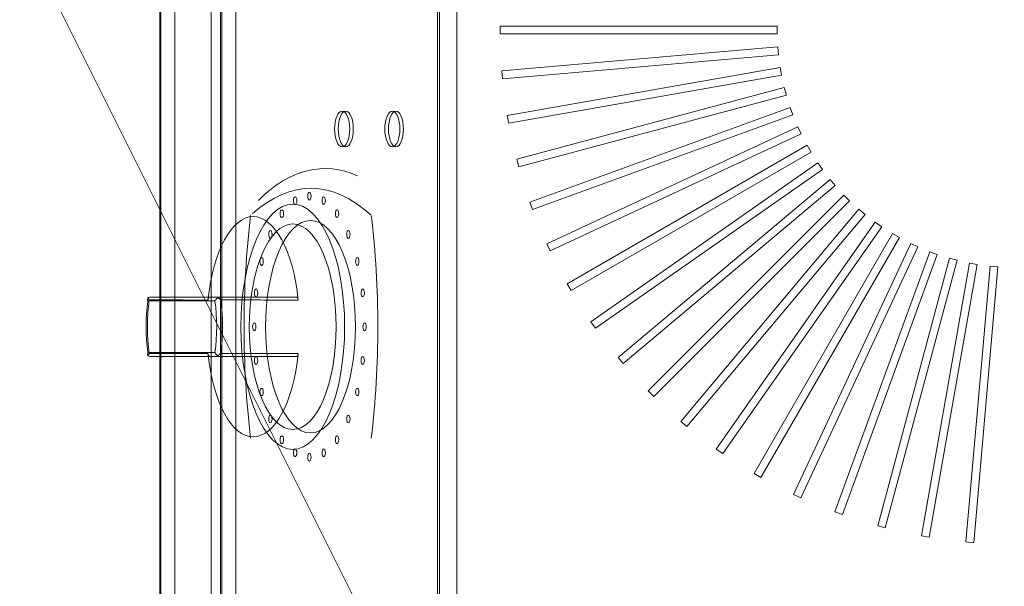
# Model space of a CAD drawing. Header units: millimetres. Extents: x -1131 to 37929, y -9154 to 9180.
# Tile 63 of 85: x 20013 to 20262, y 5523 to 5667. Entities that reach past the tile are written whole.
import ezdxf

# ---------------------------------------------------------------- set-up
doc = ezdxf.new("R2010")
doc.units = ezdxf.units.MM
doc.layers.add('GREYSCALE', color=9, linetype='Continuous', lineweight=0, true_color=0x808080)

# ---------------------------------------------------------------- blocks, each defined once
blk = doc.blocks.new('FLOOR PLAN')
at = {"layer": 'GREYSCALE', "ltscale": 125}
blk.add_line((20176.39, 15278.36), (21172.83, 13284.48), dxfattribs=at)
at = {"layer": 'GREYSCALE', "ltscale": 0.25}
blk.add_line((20429.32, 15018.13), (20429.32, 14216.19), dxfattribs=at)
at = {"layer": 'GREYSCALE'}
for p, q in [((20504.5, 14266.31), (20504.5, 14968.01)), ((20515.53, 14818.64), (20515.53, 14816.64)), ((20585.7, 14818.64), (20515.53, 14818.64)), ((20515.53, 14818.64, 902.48), (20515.53, 14816.64, 902.48)), ((20585.7, 14818.64, 902.48), (20515.53, 14818.64, 902.48)), ((20585.7, 14816.64), (20585.7, 14818.64)), ((20585.7, 14816.64, 902.48), (20585.7, 14818.64, 902.48)), ((20515.53, 14816.64), (20585.7, 14816.64)), ((20515.53, 14816.64, 902.48), (20585.7, 14816.64, 902.48)), ((20585.84, 14813.4), (20515.94, 14807.28)), ((20585.84, 14813.4, 902.48), (20515.94, 14807.28, 902.48)), ((20586.01, 14811.4), (20585.84, 14813.4)), ((20586.01, 14811.4, 902.48), (20585.84, 14813.4, 902.48)), ((20516.11, 14805.29), (20586.01, 14811.4)), ((20516.11, 14805.29, 902.48), (20586.01, 14811.4, 902.48)), ((20515.94, 14807.28), (20516.11, 14805.29)), ((20515.94, 14807.28, 902.48), (20516.11, 14805.29, 902.48)), ((20586.44, 14808.18), (20517.33, 14796)), ((20586.44, 14808.18, 902.48), (20517.33, 14796, 902.48)), ((20586.78, 14806.21), (20586.44, 14808.18)), ((20586.78, 14806.21, 902.48), (20586.44, 14808.18, 902.48)), ((20517.68, 14794.03), (20586.78, 14806.21)), ((20517.68, 14794.03, 902.48), (20586.78, 14806.21, 902.48)), ((20587.49, 14803.04), (20519.71, 14784.88)), ((20587.49, 14803.04, 902.48), (20519.71, 14784.88, 902.48)), ((20588.01, 14801.11), (20587.49, 14803.04)), ((20588.01, 14801.11, 902.48), (20587.49, 14803.04, 902.48)), ((20520.23, 14782.95), (20588.01, 14801.11)), ((20520.23, 14782.95, 902.48), (20588.01, 14801.11, 902.48)), ((20588.98, 14798.01), (20523.04, 14774.01)), ((20588.98, 14798.01, 902.48), (20523.04, 14774.01, 902.48)), ((20589.67, 14796.13), (20588.98, 14798.01)), ((20589.67, 14796.13, 902.48), (20588.98, 14798.01, 902.48)), ((20517.33, 14796), (20517.68, 14794.03)), ((20517.33, 14796, 902.48), (20517.68, 14794.03, 902.48)), ((20523.73, 14772.13), (20589.67, 14796.13)), ((20523.73, 14772.13, 902.48), (20589.67, 14796.13, 902.48)), ((20590.91, 14793.13), (20527.31, 14763.48)), ((20590.91, 14793.13, 902.48), (20527.31, 14763.48, 902.48)), ((20591.76, 14791.31), (20590.91, 14793.13)), ((20591.76, 14791.31, 902.48), (20590.91, 14793.13, 902.48)), ((20528.16, 14761.66), (20591.76, 14791.31)), ((20528.16, 14761.66, 902.48), (20591.76, 14791.31, 902.48)), ((20593.25, 14788.44), (20532.48, 14753.35)), ((20593.25, 14788.44, 902.48), (20532.48, 14753.35, 902.48)), ((20594.26, 14786.7), (20593.25, 14788.44)), ((20594.26, 14786.7, 902.48), (20593.25, 14788.44, 902.48)), ((20519.71, 14784.88), (20520.23, 14782.95)), ((20519.71, 14784.88, 902.48), (20520.23, 14782.95, 902.48)), ((20533.49, 14751.62), (20594.26, 14786.7)), ((20533.49, 14751.62, 902.48), (20594.26, 14786.7, 902.48)), ((20596, 14783.96), (20538.52, 14743.72)), ((20596, 14783.96, 902.48), (20538.52, 14743.72, 902.48)), ((20539.67, 14742.07), (20597.15, 14782.32)), ((20539.67, 14742.07, 902.48), (20597.15, 14782.32, 902.48)), ((20597.15, 14782.32), (20596, 14783.96)), ((20597.15, 14782.32, 902.48), (20596, 14783.96, 902.48)), ((20599.12, 14779.75), (20545.37, 14734.64)), ((20599.12, 14779.75, 902.48), (20545.37, 14734.64, 902.48)), ((20600.41, 14778.21), (20599.12, 14779.75)), ((20600.41, 14778.21, 902.48), (20599.12, 14779.75, 902.48)), ((20546.66, 14733.11), (20600.41, 14778.21)), ((20546.66, 14733.11, 902.48), (20600.41, 14778.21, 902.48)), ((20602.6, 14775.82), (20552.99, 14726.2)), ((20602.6, 14775.82, 902.48), (20552.99, 14726.2, 902.48)), ((20604.02, 14774.4), (20602.6, 14775.82)), ((20604.02, 14774.4, 902.48), (20602.6, 14775.82, 902.48)), ((20523.04, 14774.01), (20523.73, 14772.13)), ((20523.04, 14774.01, 902.48), (20523.73, 14772.13, 902.48)), ((20554.4, 14724.79), (20604.02, 14774.4)), ((20554.4, 14724.79, 902.48), (20604.02, 14774.4, 902.48)), ((20606.41, 14772.21), (20561.31, 14718.46)), ((20606.41, 14772.21, 902.48), (20561.31, 14718.46, 902.48)), ((20562.84, 14717.17), (20607.95, 14770.92)), ((20562.84, 14717.17, 902.48), (20607.95, 14770.92, 902.48)), ((20607.95, 14770.92), (20606.41, 14772.21)), ((20607.95, 14770.92, 902.48), (20606.41, 14772.21, 902.48)), ((20610.52, 14768.95), (20570.27, 14711.47)), ((20610.52, 14768.95, 902.48), (20570.27, 14711.47, 902.48)), ((20571.92, 14710.32), (20612.16, 14767.8)), ((20571.92, 14710.32, 902.48), (20612.16, 14767.8, 902.48)), ((20612.16, 14767.8), (20610.52, 14768.95)), ((20612.16, 14767.8, 902.48), (20610.52, 14768.95, 902.48)), ((20614.9, 14766.06), (20579.82, 14705.29)), ((20614.9, 14766.06, 902.48), (20579.82, 14705.29, 902.48)), ((20581.55, 14704.28), (20616.64, 14765.05)), ((20581.55, 14704.28, 902.48), (20616.64, 14765.05, 902.48)), ((20616.64, 14765.05), (20614.9, 14766.06)), ((20616.64, 14765.05, 902.48), (20614.9, 14766.06, 902.48)), ((20527.31, 14763.48), (20528.16, 14761.66)), ((20527.31, 14763.48, 902.48), (20528.16, 14761.66, 902.48)), ((20619.51, 14763.55), (20589.86, 14699.96)), ((20619.51, 14763.55, 902.48), (20589.86, 14699.96, 902.48)), ((20591.68, 14699.11), (20621.33, 14762.71)), ((20591.68, 14699.11, 902.48), (20621.33, 14762.71, 902.48)), ((20621.33, 14762.71), (20619.51, 14763.55)), ((20621.33, 14762.71, 902.48), (20619.51, 14763.55, 902.48)), ((20624.33, 14761.47), (20600.33, 14695.53)), ((20624.33, 14761.47, 902.48), (20600.33, 14695.53, 902.48)), ((20602.21, 14694.84), (20626.21, 14760.78)), ((20602.21, 14694.84, 902.48), (20626.21, 14760.78, 902.48)), ((20629.31, 14759.8), (20611.15, 14692.03)), ((20629.31, 14759.8, 902.48), (20611.15, 14692.03, 902.48)), ((20626.21, 14760.78), (20624.33, 14761.47)), ((20626.21, 14760.78, 902.48), (20624.33, 14761.47, 902.48)), ((20631.24, 14759.29), (20629.31, 14759.8)), ((20631.24, 14759.29, 902.48), (20629.31, 14759.8, 902.48)), ((20613.08, 14691.51), (20631.24, 14759.29)), ((20613.08, 14691.51, 902.48), (20631.24, 14759.29, 902.48)), ((20634.41, 14758.58), (20622.23, 14689.48)), ((20634.41, 14758.58, 902.48), (20622.23, 14689.48, 902.48)), ((20624.2, 14689.13), (20636.38, 14758.24)), ((20624.2, 14689.13, 902.48), (20636.38, 14758.24, 902.48)), ((20639.6, 14757.81), (20633.49, 14687.91)), ((20639.6, 14757.81, 902.48), (20633.49, 14687.91, 902.48)), ((20636.38, 14758.24), (20634.41, 14758.58)), ((20636.38, 14758.24, 902.48), (20634.41, 14758.58, 902.48)), ((20635.48, 14687.73), (20641.6, 14757.64)), ((20635.48, 14687.73, 902.48), (20641.6, 14757.64, 902.48)), ((20641.6, 14757.64), (20639.6, 14757.81)), ((20641.6, 14757.64, 902.48), (20639.6, 14757.81, 902.48)), ((20532.48, 14753.35), (20533.49, 14751.62)), ((20532.48, 14753.35, 902.48), (20533.49, 14751.62, 902.48)), ((20444.33, 14749.98, 784.98), (20427.04, 14749.98, 747.9)), ((20426.26, 14748.98, 748.61), (20443.29, 14748.98, 785.12)), ((20538.52, 14743.72), (20539.67, 14742.07)), ((20538.52, 14743.72, 902.48), (20539.67, 14742.07, 902.48)), ((20443.29, 14735.94, 785.12), (20426.26, 14735.94, 748.61)), ((20427.04, 14734.94, 747.9), (20444.33, 14734.94, 784.98)), ((20545.37, 14734.64), (20546.66, 14733.11)), ((20545.37, 14734.64, 902.48), (20546.66, 14733.11, 902.48)), ((20552.99, 14726.2), (20554.4, 14724.79)), ((20552.99, 14726.2, 902.48), (20554.4, 14724.79, 902.48)), ((20561.31, 14718.46), (20562.84, 14717.17)), ((20561.31, 14718.46, 902.48), (20562.84, 14717.17, 902.48)), ((20570.27, 14711.47), (20571.92, 14710.32)), ((20570.27, 14711.47, 902.48), (20571.92, 14710.32, 902.48)), ((20579.82, 14705.29), (20581.55, 14704.28)), ((20579.82, 14705.29, 902.48), (20581.55, 14704.28, 902.48)), ((20589.86, 14699.96), (20591.68, 14699.11)), ((20589.86, 14699.96, 902.48), (20591.68, 14699.11, 902.48)), ((20600.33, 14695.53), (20602.21, 14694.84)), ((20600.33, 14695.53, 902.48), (20602.21, 14694.84, 902.48)), ((20611.15, 14692.03), (20613.08, 14691.51)), ((20611.15, 14692.03, 902.48), (20613.08, 14691.51, 902.48)), ((20622.23, 14689.48), (20624.2, 14689.13)), ((20622.23, 14689.48, 902.48), (20624.2, 14689.13, 902.48)), ((20633.49, 14687.91), (20635.48, 14687.73)), ((20633.49, 14687.91, 902.48), (20635.48, 14687.73, 902.48))]:
    blk.add_line(p, q, dxfattribs=at)
at = {"layer": 'GREYSCALE', "extrusion": (2.94688e-16, 1, -5.17558e-17)}
for p, q in [((20444.33, 14749.98, 784.98), (20427.04, 14749.98, 747.9)), ((20441.92, 14749.98, 734.75), (20463.97, 14749.98, 782.02))]:
    blk.add_line(p, q, dxfattribs=at)
at = {"layer": 'GREYSCALE', "extrusion": (-0.906308, 2.88951e-16, 0.422618)}
for p, q in [((20441.92, 14749.98, 734.75), (20463.97, 14749.98, 782.02)), ((20426.26, 14748.98, 748.61), (20443.29, 14748.98, 785.12)), ((20443.29, 14735.94, 785.12), (20426.26, 14735.94, 748.61)), ((20441.92, 14734.94, 734.75), (20463.97, 14734.94, 782.02))]:
    blk.add_line(p, q, dxfattribs=at)
at = {"layer": 'GREYSCALE', "extrusion": (-2.94688e-16, -1, 5.17558e-17)}
for p, q in [((20427.04, 14734.94, 747.9), (20444.33, 14734.94, 784.98)), ((20441.92, 14734.94, 734.75), (20463.97, 14734.94, 782.02))]:
    blk.add_line(p, q, dxfattribs=at)
at = {"layer": 'GREYSCALE', "extrusion": (0.906308, -5.3388e-16, -0.422618)}
for centre in [(14792.58, 9343.65, 18235.2), (14792.58, 9343.65, 18236.2), (14792.58, 9373.73, 18235.2), (14792.58, 9373.73, 18236.2)]:
    blk.add_circle(centre, 4.51, dxfattribs=at)
at = {"layer": 'GREYSCALE', "extrusion": (-0.906308, 5.3388e-16, 0.422618)}
for centre in [(-14792.58, 9343.65, -18235.2), (-14792.58, 9343.65, -18236.2), (-14792.58, 9373.73, -18235.2), (-14792.58, 9373.73, -18236.2)]:
    blk.add_circle(centre, 4.51, dxfattribs=at)
at = {"layer": 'GREYSCALE', "extrusion": (-0.906308, 2.88951e-16, 0.422618)}
for centre, radius in [((-14774.41, 9322.56, -18231.89), 1), ((-14775.54, 9331.12, -18231.89), 1), ((-14774.41, 9339.68, -18231.89), 1), ((-14742.46, 9331.12, -18227.24), 31.08), ((-14742.46, 9331.12, -18227.24), 31.08), ((-14771.11, 9314.58, -18231.89), 1), ((-14771.11, 9347.66, -18231.89), 1), ((-14742.46, 9331.12, -18227.23), 26.04), ((-14742.46, 9331.12, -18227.23), 26.04), ((-14742.46, 9331.12, -18232.19), 26.92), ((-14765.85, 9307.73, -18231.89), 1), ((-14765.85, 9354.51, -18231.89), 1), ((-14759, 9302.48, -18231.89), 1), ((-14759, 9359.77, -18231.89), 1), ((-14751.02, 9299.17, -18231.89), 1), ((-14751.02, 9363.08, -18231.89), 1), ((-14742.46, 9298.04, -18231.89), 1), ((-14742.46, 9364.2, -18231.89), 1), ((-14733.9, 9299.17, -18231.89), 1), ((-14733.9, 9363.08, -18231.89), 1), ((-14725.92, 9302.48, -18231.89), 1), ((-14725.92, 9359.77, -18231.89), 1), ((-14719.07, 9307.73, -18231.89), 1), ((-14719.07, 9354.51, -18231.89), 1), ((-14713.81, 9314.58, -18231.89), 1), ((-14713.81, 9347.66, -18231.89), 1), ((-14710.51, 9322.56, -18231.89), 1), ((-14709.38, 9331.12, -18231.89), 1), ((-14710.51, 9339.68, -18231.89), 1)]:
    blk.add_circle(centre, radius, dxfattribs=at)
at = {"layer": 'GREYSCALE', "extrusion": (0.906308, -2.88951e-16, -0.422618)}
blk.add_circle((14742.46, 9331.12, 18232.19), 26.92, dxfattribs=at)
for centre, radius, start, end in [((14679.23, 9331.37, 18236.2), 103.32, 337.1764, 10.7814), ((14742.46, 9393.54, 18232.19), 102.27, 253.9912, 286.0091), ((14742.46, 9269.2, 18232.19), 102.27, 73.9909, 106.0088)]:
    blk.add_arc(centre, radius, start, end, dxfattribs=at)
at = {"layer": 'GREYSCALE', "extrusion": (-0.906308, 2.88951e-16, 0.422618)}
for centre, radius, start, end in [((-14679.23, 9331.37, -18236.2), 103.32, 169.2186, 202.8236), ((-14679.23, 9331.37, -18232.19), 98.31, 158.6254, 200.8267), ((-14679.23, 9331.37, -18232.19), 98.31, 158.6254, 200.8267), ((-14742.46, 9331.12, -18216.15), 27.92, 103.9861, 256.0139), ((-14742.46, 9331.12, -18216.15), 27.92, 103.9861, 256.0139), ((-14742.46, 9393.54, -18232.19), 102.27, 253.9909, 286.0088), ((-14742.46, 9269.2, -18232.19), 102.27, 73.9912, 106.0091), ((-14742.46, 9331.12, -18196.1), 21.17, 252.0741, 287.9259), ((-14742.46, 9331.12, -18196.1), 21.17, 252.0741, 287.9259), ((-14742.46, 9331.12, -18197.1), 22.51, 252.3967, 287.6033), ((-14742.46, 9331.12, -18197.1), 22.51, 252.3967, 287.6033), ((-14742.46, 9331.12, -18196.1), 21.17, 72.0741, 107.9259), ((-14742.46, 9331.12, -18196.1), 21.17, 72.0741, 107.9259), ((-14742.46, 9331.12, -18197.1), 22.51, 72.3967, 107.6033), ((-14742.46, 9331.12, -18197.1), 22.51, 72.3967, 107.6033), ((-14742.46, 9331.12, -18216.15), 27.92, 283.9861, 76.0139), ((-14742.46, 9331.12, -18216.15), 27.92, 283.9861, 76.0139)]:
    blk.add_arc(centre, radius, start, end, dxfattribs=at)
at = {"layer": 'GREYSCALE'}
for points, knots in [([(20426.3, 14749.78, 747.75), (20426.31, 14749.79, 747.75), (20426.33, 14749.79, 747.75), (20426.36, 14749.81, 747.76), (20426.37, 14749.82, 747.76), (20426.48, 14749.87, 747.78), (20426.59, 14749.91, 747.8), (20426.81, 14749.96, 747.85), (20426.92, 14749.98, 747.87), (20427.04, 14749.98, 747.9), (20427.04, 14749.98, 747.9), (20427.04, 14749.98, 747.9)], [0.6841371, 0.6841371, 0.6841371, 0.6841371, 0.7321349, 0.7321349, 0.7784099, 0.7784099, 1.1160869, 1.1160869, 1.4632126, 1.4632126, 1.4649667, 1.4649667, 1.4649667, 1.4649667]), ([(20426.3, 14749.78, 747.75), (20426.31, 14749.79, 747.75), (20426.33, 14749.79, 747.75), (20426.36, 14749.81, 747.76), (20426.37, 14749.82, 747.76), (20426.48, 14749.87, 747.78), (20426.59, 14749.91, 747.8), (20426.81, 14749.96, 747.85), (20426.92, 14749.98, 747.87), (20427.04, 14749.98, 747.9), (20427.04, 14749.98, 747.9), (20427.04, 14749.98, 747.9)], [0.6841371, 0.6841371, 0.6841371, 0.6841371, 0.7321349, 0.7321349, 0.7784099, 0.7784099, 1.1160869, 1.1160869, 1.4632126, 1.4632126, 1.4649667, 1.4649667, 1.4649667, 1.4649667]), ([(20427.04, 14749.98, 747.9), (20428.29, 14749.98, 746.78), (20429.55, 14749.98, 745.67), (20432.47, 14749.98, 743.08), (20434.13, 14749.98, 741.62), (20436.83, 14749.98, 739.23), (20437.87, 14749.98, 738.32), (20439.43, 14749.98, 736.95), (20439.95, 14749.98, 736.49), (20440.95, 14749.98, 735.61), (20441.44, 14749.98, 735.18), (20441.92, 14749.98, 734.75)], [0.767144, 0.767144, 0.767144, 0.767144, 5.800119, 5.800119, 12.428827, 12.428827, 16.57177, 16.57177, 18.643241, 18.643241, 20.57812, 20.57812, 20.57812, 20.57812]), ([(20427.04, 14749.98, 747.9), (20428.29, 14749.98, 746.78), (20429.55, 14749.98, 745.67), (20432.47, 14749.98, 743.08), (20434.13, 14749.98, 741.62), (20436.83, 14749.98, 739.23), (20437.87, 14749.98, 738.32), (20439.43, 14749.98, 736.95), (20439.95, 14749.98, 736.49), (20440.95, 14749.98, 735.61), (20441.44, 14749.98, 735.18), (20441.92, 14749.98, 734.75)], [0.767144, 0.767144, 0.767144, 0.767144, 5.800119, 5.800119, 12.428827, 12.428827, 16.57177, 16.57177, 18.643241, 18.643241, 20.57812, 20.57812, 20.57812, 20.57812]), ([(20441.92, 14749.98, 734.75), (20441.88, 14749.98, 734.66), (20441.84, 14749.96, 734.57), (20441.76, 14749.91, 734.4), (20441.72, 14749.87, 734.31), (20441.63, 14749.75, 734.13), (20441.59, 14749.66, 734.05), (20441.53, 14749.45, 733.91), (20441.5, 14749.33, 733.86), (20441.49, 14749.21, 733.83)], [0, 0, 0, 0, 0.299964, 0.299964, 0.59828, 0.59828, 0.9918, 0.9918, 1.371361, 1.371361, 1.371361, 1.371361]), ([(20441.92, 14749.98, 734.75), (20441.88, 14749.98, 734.66), (20441.84, 14749.96, 734.57), (20441.76, 14749.91, 734.4), (20441.72, 14749.87, 734.31), (20441.63, 14749.75, 734.13), (20441.59, 14749.66, 734.05), (20441.53, 14749.45, 733.91), (20441.5, 14749.33, 733.86), (20441.49, 14749.21, 733.83)], [0, 0, 0, 0, 0.299964, 0.299964, 0.59828, 0.59828, 0.9918, 0.9918, 1.371361, 1.371361, 1.371361, 1.371361]), ([(20444.33, 14749.98, 784.98), (20444.33, 14749.98, 784.98), (20444.33, 14749.98, 784.98), (20444.27, 14749.98, 785.08), (20444.21, 14749.96, 785.19), (20444.11, 14749.91, 785.39), (20444.05, 14749.87, 785.48), (20443.99, 14749.81, 785.6), (20443.98, 14749.79, 785.62), (20443.97, 14749.78, 785.64)], [-0.0017633, -0.0017633, -0.0017633, -0.0017633, 0, 0, 0.3544407, 0.3544407, 0.6989598, 0.6989598, 0.783168, 0.783168, 0.783168, 0.783168]), ([(20444.33, 14749.98, 784.98), (20444.33, 14749.98, 784.98), (20444.33, 14749.98, 784.98), (20444.27, 14749.98, 785.08), (20444.21, 14749.96, 785.19), (20444.11, 14749.91, 785.39), (20444.05, 14749.87, 785.48), (20443.99, 14749.81, 785.6), (20443.98, 14749.79, 785.62), (20443.97, 14749.78, 785.64)], [-0.0017633, -0.0017633, -0.0017633, -0.0017633, 0, 0, 0.3544407, 0.3544407, 0.6989598, 0.6989598, 0.783168, 0.783168, 0.783168, 0.783168]), ([(20463.97, 14749.98, 782.02), (20462.64, 14749.98, 782.23), (20461.32, 14749.98, 782.43), (20459.31, 14749.98, 782.73), (20458.63, 14749.98, 782.84), (20456.85, 14749.98, 783.11), (20455.75, 14749.98, 783.27), (20452.91, 14749.98, 783.7), (20451.15, 14749.98, 783.96), (20447.71, 14749.98, 784.48), (20446.02, 14749.98, 784.73), (20444.33, 14749.98, 784.98)], [12.565421, 12.565421, 12.565421, 12.565421, 16.570697, 16.570697, 18.642034, 18.642034, 21.956173, 21.956173, 27.258796, 27.258796, 32.376399, 32.376399, 32.376399, 32.376399]), ([(20463.97, 14749.98, 782.02), (20462.64, 14749.98, 782.23), (20461.32, 14749.98, 782.43), (20459.31, 14749.98, 782.73), (20458.63, 14749.98, 782.84), (20456.85, 14749.98, 783.11), (20455.75, 14749.98, 783.27), (20452.91, 14749.98, 783.7), (20451.15, 14749.98, 783.96), (20447.71, 14749.98, 784.48), (20446.02, 14749.98, 784.73), (20444.33, 14749.98, 784.98)], [12.565421, 12.565421, 12.565421, 12.565421, 16.570697, 16.570697, 18.642034, 18.642034, 21.956173, 21.956173, 27.258796, 27.258796, 32.376399, 32.376399, 32.376399, 32.376399]), ([(20464.39, 14749.21, 782.95), (20464.39, 14749.3, 782.93), (20464.37, 14749.38, 782.9), (20464.33, 14749.53, 782.82), (20464.31, 14749.61, 782.77), (20464.24, 14749.77, 782.62), (20464.19, 14749.84, 782.51), (20464.08, 14749.95, 782.28), (20464.02, 14749.98, 782.15), (20463.97, 14749.98, 782.02)], [0, 0, 0, 0, 0.267044, 0.267044, 0.536426, 0.536426, 0.950116, 0.950116, 1.373248, 1.373248, 1.373248, 1.373248]), ([(20464.39, 14749.21, 782.95), (20464.39, 14749.3, 782.93), (20464.37, 14749.38, 782.9), (20464.33, 14749.53, 782.82), (20464.31, 14749.61, 782.77), (20464.24, 14749.77, 782.62), (20464.19, 14749.84, 782.51), (20464.08, 14749.95, 782.28), (20464.02, 14749.98, 782.15), (20463.97, 14749.98, 782.02)], [0, 0, 0, 0, 0.267044, 0.267044, 0.536426, 0.536426, 0.950116, 0.950116, 1.373248, 1.373248, 1.373248, 1.373248]), ([(20426.3, 14749.78, 747.75), (20426.24, 14749.7, 747.86), (20426.21, 14749.61, 747.98), (20426.17, 14749.35, 748.28), (20426.19, 14749.17, 748.44), (20426.25, 14748.99, 748.59), (20426.26, 14748.98, 748.6), (20426.26, 14748.98, 748.6), (20426.26, 14748.98, 748.61), (20426.26, 14748.98, 748.61), (20426.26, 14748.98, 748.61), (20426.26, 14748.98, 748.61), (20426.26, 14748.98, 748.61), (20426.26, 14748.98, 748.61), (20426.26, 14748.98, 748.61), (20426.26, 14748.98, 748.61), (20426.26, 14748.98, 748.61), (20426.26, 14748.98, 748.61), (20426.26, 14748.98, 748.61), (20426.26, 14748.98, 748.61)], [-4.568979, -4.568979, -4.568979, -4.568979, -3.692516, -3.692516, -2.450743, -2.450743, -2.363662, -2.363662, -2.337548, -2.337548, -2.323475, -2.323475, -2.309, -2.309, -2.304181, -2.304181, -2.301314, -2.301314, -2.300178, -2.300178, -2.300178, -2.300178]), ([(20426.3, 14749.78, 747.75), (20426.24, 14749.7, 747.86), (20426.21, 14749.61, 747.98), (20426.17, 14749.35, 748.28), (20426.19, 14749.17, 748.44), (20426.25, 14748.99, 748.59), (20426.26, 14748.98, 748.6), (20426.26, 14748.98, 748.6), (20426.26, 14748.98, 748.61), (20426.26, 14748.98, 748.61), (20426.26, 14748.98, 748.61), (20426.26, 14748.98, 748.61), (20426.26, 14748.98, 748.61), (20426.26, 14748.98, 748.61), (20426.26, 14748.98, 748.61), (20426.26, 14748.98, 748.61), (20426.26, 14748.98, 748.61), (20426.26, 14748.98, 748.61), (20426.26, 14748.98, 748.61), (20426.26, 14748.98, 748.61)], [-4.568979, -4.568979, -4.568979, -4.568979, -3.692516, -3.692516, -2.450743, -2.450743, -2.363662, -2.363662, -2.337548, -2.337548, -2.323475, -2.323475, -2.309, -2.309, -2.304181, -2.304181, -2.301314, -2.301314, -2.300178, -2.300178, -2.300178, -2.300178]), ([(20426.61, 14749.27, 746.99), (20426.61, 14749.27, 746.99), (20426.61, 14749.27, 746.99), (20426.61, 14749.27, 747), (20426.61, 14749.27, 747), (20426.61, 14749.27, 747), (20426.61, 14749.27, 747), (20426.61, 14749.27, 747), (20426.61, 14749.27, 747), (20426.61, 14749.27, 747), (20426.61, 14749.28, 747), (20426.61, 14749.28, 747), (20426.6, 14749.29, 747.01), (20426.6, 14749.3, 747.02), (20426.59, 14749.31, 747.03), (20426.58, 14749.33, 747.05), (20426.57, 14749.34, 747.07), (20426.53, 14749.39, 747.12), (20426.51, 14749.42, 747.16), (20426.46, 14749.5, 747.27), (20426.42, 14749.56, 747.35), (20426.35, 14749.67, 747.53), (20426.32, 14749.73, 747.64), (20426.3, 14749.78, 747.75)], [0, 0, 0, 0, 0.0007562, 0.0007562, 0.0015191, 0.0015191, 0.003065, 0.003065, 0.0062678, 0.0062678, 0.0131942, 0.0131942, 0.027317, 0.027317, 0.0517791, 0.0517791, 0.0965418, 0.0965418, 0.1826488, 0.1826488, 0.3519012, 0.3519012, 0.5581583, 0.5581583, 0.5581583, 0.5581583]), ([(20426.61, 14749.27, 746.99), (20426.61, 14749.27, 746.99), (20426.61, 14749.27, 746.99), (20426.61, 14749.27, 747), (20426.61, 14749.27, 747), (20426.61, 14749.27, 747), (20426.61, 14749.27, 747), (20426.61, 14749.27, 747), (20426.61, 14749.27, 747), (20426.61, 14749.27, 747), (20426.61, 14749.28, 747), (20426.61, 14749.28, 747), (20426.6, 14749.29, 747.01), (20426.6, 14749.3, 747.02), (20426.59, 14749.31, 747.03), (20426.58, 14749.33, 747.05), (20426.57, 14749.34, 747.07), (20426.53, 14749.39, 747.12), (20426.51, 14749.42, 747.16), (20426.46, 14749.5, 747.27), (20426.42, 14749.56, 747.35), (20426.35, 14749.67, 747.53), (20426.32, 14749.73, 747.64), (20426.3, 14749.78, 747.75)], [0, 0, 0, 0, 0.0007562, 0.0007562, 0.0015191, 0.0015191, 0.003065, 0.003065, 0.0062678, 0.0062678, 0.0131942, 0.0131942, 0.027317, 0.027317, 0.0517791, 0.0517791, 0.0965418, 0.0965418, 0.1826488, 0.1826488, 0.3519012, 0.3519012, 0.5581583, 0.5581583, 0.5581583, 0.5581583]), ([(20441.49, 14749.21, 733.83), (20440.94, 14749.21, 734.32), (20440.38, 14749.21, 734.81), (20439.3, 14749.22, 735.76), (20438.78, 14749.22, 736.22), (20437.23, 14749.22, 737.59), (20436.19, 14749.23, 738.51), (20433.49, 14749.24, 740.89), (20431.83, 14749.24, 742.36), (20428.98, 14749.26, 744.88), (20427.8, 14749.26, 745.94), (20426.61, 14749.27, 746.99)], [-20.862973, -20.862973, -20.862973, -20.862973, -18.643241, -18.643241, -16.57177, -16.57177, -12.428827, -12.428827, -5.800119, -5.800119, -1.046163, -1.046163, -1.046163, -1.046163]), ([(20441.49, 14749.21, 733.83), (20440.94, 14749.21, 734.32), (20440.38, 14749.21, 734.81), (20439.3, 14749.22, 735.76), (20438.78, 14749.22, 736.22), (20437.23, 14749.22, 737.59), (20436.19, 14749.23, 738.51), (20433.49, 14749.24, 740.89), (20431.83, 14749.24, 742.36), (20428.98, 14749.26, 744.88), (20427.8, 14749.26, 745.94), (20426.61, 14749.27, 746.99)], [-20.862973, -20.862973, -20.862973, -20.862973, -18.643241, -18.643241, -16.57177, -16.57177, -12.428827, -12.428827, -5.800119, -5.800119, -1.046163, -1.046163, -1.046163, -1.046163]), ([(20443.29, 14748.98, 785.12), (20443.29, 14748.98, 785.12), (20443.29, 14748.98, 785.12), (20443.29, 14748.98, 785.12), (20443.29, 14748.98, 785.12), (20443.29, 14748.98, 785.12), (20443.29, 14748.98, 785.12), (20443.29, 14748.98, 785.12), (20443.29, 14748.98, 785.12), (20443.29, 14748.98, 785.12), (20443.29, 14748.98, 785.12), (20443.29, 14748.99, 785.12), (20443.3, 14749.01, 785.15), (20443.36, 14749.15, 785.26), (20443.42, 14749.25, 785.33), (20443.6, 14749.48, 785.49), (20443.72, 14749.61, 785.56), (20443.9, 14749.73, 785.62), (20443.94, 14749.76, 785.63), (20443.97, 14749.78, 785.64)], [-2.013428, -2.013428, -2.013428, -2.013428, -2.012552, -2.012552, -2.009969, -2.009969, -2.005723, -2.005723, -1.993988, -1.993988, -1.958227, -1.958227, -1.803737, -1.803737, -1.39494, -1.39494, -0.837587, -0.837587, -0.714094, -0.714094, -0.714094, -0.714094]), ([(20443.29, 14748.98, 785.12), (20443.29, 14748.98, 785.12), (20443.29, 14748.98, 785.12), (20443.29, 14748.98, 785.12), (20443.29, 14748.98, 785.12), (20443.29, 14748.98, 785.12), (20443.29, 14748.98, 785.12), (20443.29, 14748.98, 785.12), (20443.29, 14748.98, 785.12), (20443.29, 14748.98, 785.12), (20443.29, 14748.98, 785.12), (20443.29, 14748.99, 785.12), (20443.3, 14749.01, 785.15), (20443.36, 14749.15, 785.26), (20443.42, 14749.25, 785.33), (20443.6, 14749.48, 785.49), (20443.72, 14749.61, 785.56), (20443.9, 14749.73, 785.62), (20443.94, 14749.76, 785.63), (20443.97, 14749.78, 785.64)], [-2.013428, -2.013428, -2.013428, -2.013428, -2.012552, -2.012552, -2.009969, -2.009969, -2.005723, -2.005723, -1.993988, -1.993988, -1.958227, -1.958227, -1.803737, -1.803737, -1.39494, -1.39494, -0.837587, -0.837587, -0.714094, -0.714094, -0.714094, -0.714094]), ([(20443.97, 14749.78, 785.64), (20444.04, 14749.74, 785.67), (20444.11, 14749.7, 785.71), (20444.27, 14749.61, 785.78), (20444.37, 14749.54, 785.81), (20444.52, 14749.45, 785.84), (20444.57, 14749.41, 785.85), (20444.64, 14749.36, 785.87), (20444.67, 14749.34, 785.87), (20444.7, 14749.31, 785.88), (20444.71, 14749.3, 785.88), (20444.73, 14749.29, 785.88), (20444.73, 14749.29, 785.88), (20444.74, 14749.28, 785.88), (20444.74, 14749.28, 785.88), (20444.74, 14749.27, 785.88), (20444.74, 14749.27, 785.88), (20444.74, 14749.27, 785.88)], [0.8289705, 0.8289705, 0.8289705, 0.8289705, 1.0570419, 1.0570419, 1.3691091, 1.3691091, 1.5284326, 1.5284326, 1.6112916, 1.6112916, 1.6500585, 1.6500585, 1.6707993, 1.6707993, 1.6821461, 1.6821461, 1.694108, 1.694108, 1.694108, 1.694108]), ([(20443.97, 14749.78, 785.64), (20444.04, 14749.74, 785.67), (20444.11, 14749.7, 785.71), (20444.27, 14749.61, 785.78), (20444.37, 14749.54, 785.81), (20444.52, 14749.45, 785.84), (20444.57, 14749.41, 785.85), (20444.64, 14749.36, 785.87), (20444.67, 14749.34, 785.87), (20444.7, 14749.31, 785.88), (20444.71, 14749.3, 785.88), (20444.73, 14749.29, 785.88), (20444.73, 14749.29, 785.88), (20444.74, 14749.28, 785.88), (20444.74, 14749.28, 785.88), (20444.74, 14749.27, 785.88), (20444.74, 14749.27, 785.88), (20444.74, 14749.27, 785.88)], [0.8289705, 0.8289705, 0.8289705, 0.8289705, 1.0570419, 1.0570419, 1.3691091, 1.3691091, 1.5284326, 1.5284326, 1.6112916, 1.6112916, 1.6500585, 1.6500585, 1.6707993, 1.6707993, 1.6821461, 1.6821461, 1.694108, 1.694108, 1.694108, 1.694108]), ([(20444.74, 14749.27, 785.88), (20446.34, 14749.26, 785.65), (20447.94, 14749.26, 785.41), (20451.3, 14749.24, 784.92), (20453.05, 14749.24, 784.66), (20455.9, 14749.23, 784.23), (20456.99, 14749.23, 784.06), (20458.77, 14749.22, 783.8), (20459.46, 14749.22, 783.69), (20461.51, 14749.22, 783.38), (20462.88, 14749.21, 783.18), (20464.3, 14749.21, 782.96), (20464.35, 14749.21, 782.95), (20464.39, 14749.21, 782.95)], [-32.09738, -32.09738, -32.09738, -32.09738, -27.258796, -27.258796, -21.956173, -21.956173, -18.642034, -18.642034, -16.570697, -16.570697, -12.428022, -12.428022, -12.280567, -12.280567, -12.280567, -12.280567]), ([(20444.74, 14749.27, 785.88), (20446.34, 14749.26, 785.65), (20447.94, 14749.26, 785.41), (20451.3, 14749.24, 784.92), (20453.05, 14749.24, 784.66), (20455.9, 14749.23, 784.23), (20456.99, 14749.23, 784.06), (20458.77, 14749.22, 783.8), (20459.46, 14749.22, 783.69), (20461.51, 14749.22, 783.38), (20462.88, 14749.21, 783.18), (20464.3, 14749.21, 782.96), (20464.35, 14749.21, 782.95), (20464.39, 14749.21, 782.95)], [-32.09738, -32.09738, -32.09738, -32.09738, -27.258796, -27.258796, -21.956173, -21.956173, -18.642034, -18.642034, -16.570697, -16.570697, -12.428022, -12.428022, -12.280567, -12.280567, -12.280567, -12.280567]), ([(20426.26, 14735.94, 748.61), (20426.26, 14735.94, 748.61), (20426.26, 14735.94, 748.61), (20426.26, 14735.94, 748.61), (20426.26, 14735.94, 748.61), (20426.26, 14735.94, 748.61), (20426.26, 14735.94, 748.61), (20426.26, 14735.94, 748.61), (20426.26, 14735.94, 748.61), (20426.26, 14735.94, 748.61), (20426.26, 14735.94, 748.61), (20426.26, 14735.93, 748.6), (20426.25, 14735.9, 748.57), (20426.2, 14735.77, 748.45), (20426.18, 14735.66, 748.36), (20426.18, 14735.44, 748.13), (20426.2, 14735.31, 747.99), (20426.27, 14735.19, 747.81), (20426.29, 14735.16, 747.78), (20426.3, 14735.14, 747.75)], [-2.013835, -2.013835, -2.013835, -2.013835, -2.012593, -2.012593, -2.009935, -2.009935, -2.006101, -2.006101, -1.99429, -1.99429, -1.958405, -1.958405, -1.803523, -1.803523, -1.394904, -1.394904, -0.837569, -0.837569, -0.714146, -0.714146, -0.714146, -0.714146]), ([(20426.26, 14735.94, 748.61), (20426.26, 14735.94, 748.61), (20426.26, 14735.94, 748.61), (20426.26, 14735.94, 748.61), (20426.26, 14735.94, 748.61), (20426.26, 14735.94, 748.61), (20426.26, 14735.94, 748.61), (20426.26, 14735.94, 748.61), (20426.26, 14735.94, 748.61), (20426.26, 14735.94, 748.61), (20426.26, 14735.94, 748.61), (20426.26, 14735.93, 748.6), (20426.25, 14735.9, 748.57), (20426.2, 14735.77, 748.45), (20426.18, 14735.66, 748.36), (20426.18, 14735.44, 748.13), (20426.2, 14735.31, 747.99), (20426.27, 14735.19, 747.81), (20426.29, 14735.16, 747.78), (20426.3, 14735.14, 747.75)], [-2.013835, -2.013835, -2.013835, -2.013835, -2.012593, -2.012593, -2.009935, -2.009935, -2.006101, -2.006101, -1.99429, -1.99429, -1.958405, -1.958405, -1.803523, -1.803523, -1.394904, -1.394904, -0.837569, -0.837569, -0.714146, -0.714146, -0.714146, -0.714146]), ([(20426.3, 14735.14, 747.75), (20426.32, 14735.18, 747.67), (20426.34, 14735.21, 747.6), (20426.39, 14735.31, 747.42), (20426.43, 14735.38, 747.33), (20426.49, 14735.47, 747.19), (20426.52, 14735.51, 747.15), (20426.56, 14735.56, 747.08), (20426.57, 14735.58, 747.06), (20426.59, 14735.61, 747.03), (20426.59, 14735.62, 747.02), (20426.6, 14735.63, 747.01), (20426.6, 14735.63, 747.01), (20426.61, 14735.64, 747), (20426.61, 14735.64, 747), (20426.61, 14735.65, 747), (20426.61, 14735.65, 747), (20426.61, 14735.65, 746.99)], [0.8289705, 0.8289705, 0.8289705, 0.8289705, 1.0570419, 1.0570419, 1.3691091, 1.3691091, 1.5284326, 1.5284326, 1.6112916, 1.6112916, 1.6500585, 1.6500585, 1.6707993, 1.6707993, 1.6821461, 1.6821461, 1.694108, 1.694108, 1.694108, 1.694108]), ([(20426.3, 14735.14, 747.75), (20426.32, 14735.18, 747.67), (20426.34, 14735.21, 747.6), (20426.39, 14735.31, 747.42), (20426.43, 14735.38, 747.33), (20426.49, 14735.47, 747.19), (20426.52, 14735.51, 747.15), (20426.56, 14735.56, 747.08), (20426.57, 14735.58, 747.06), (20426.59, 14735.61, 747.03), (20426.59, 14735.62, 747.02), (20426.6, 14735.63, 747.01), (20426.6, 14735.63, 747.01), (20426.61, 14735.64, 747), (20426.61, 14735.64, 747), (20426.61, 14735.65, 747), (20426.61, 14735.65, 747), (20426.61, 14735.65, 746.99)], [0.8289705, 0.8289705, 0.8289705, 0.8289705, 1.0570419, 1.0570419, 1.3691091, 1.3691091, 1.5284326, 1.5284326, 1.6112916, 1.6112916, 1.6500585, 1.6500585, 1.6707993, 1.6707993, 1.6821461, 1.6821461, 1.694108, 1.694108, 1.694108, 1.694108]), ([(20427.04, 14734.94, 747.9), (20427.04, 14734.94, 747.9), (20427.04, 14734.94, 747.9), (20426.92, 14734.94, 747.87), (20426.8, 14734.96, 747.85), (20426.58, 14735.01, 747.8), (20426.47, 14735.05, 747.78), (20426.35, 14735.11, 747.76), (20426.32, 14735.13, 747.75), (20426.3, 14735.14, 747.75)], [-0.0017633, -0.0017633, -0.0017633, -0.0017633, 0, 0, 0.3544407, 0.3544407, 0.6989598, 0.6989598, 0.783168, 0.783168, 0.783168, 0.783168]), ([(20427.04, 14734.94, 747.9), (20427.04, 14734.94, 747.9), (20427.04, 14734.94, 747.9), (20426.92, 14734.94, 747.87), (20426.8, 14734.96, 747.85), (20426.58, 14735.01, 747.8), (20426.47, 14735.05, 747.78), (20426.35, 14735.11, 747.76), (20426.32, 14735.13, 747.75), (20426.3, 14735.14, 747.75)], [-0.0017633, -0.0017633, -0.0017633, -0.0017633, 0, 0, 0.3544407, 0.3544407, 0.6989598, 0.6989598, 0.783168, 0.783168, 0.783168, 0.783168]), ([(20426.61, 14735.65, 746.99), (20427.82, 14735.66, 745.92), (20429.03, 14735.66, 744.85), (20431.56, 14735.68, 742.6), (20432.89, 14735.68, 741.42), (20435.05, 14735.69, 739.52), (20435.88, 14735.69, 738.78), (20437.23, 14735.7, 737.59), (20437.74, 14735.7, 737.13), (20439.3, 14735.7, 735.76), (20440.34, 14735.71, 734.84), (20441.42, 14735.71, 733.9), (20441.45, 14735.71, 733.86), (20441.49, 14735.71, 733.83)], [-32.09738, -32.09738, -32.09738, -32.09738, -27.260564, -27.260564, -21.957597, -21.957597, -18.643243, -18.643243, -16.571772, -16.571772, -12.428829, -12.428829, -12.280567, -12.280567, -12.280567, -12.280567]), ([(20426.61, 14735.65, 746.99), (20427.82, 14735.66, 745.92), (20429.03, 14735.66, 744.85), (20431.56, 14735.68, 742.6), (20432.89, 14735.68, 741.42), (20435.05, 14735.69, 739.52), (20435.88, 14735.69, 738.78), (20437.23, 14735.7, 737.59), (20437.74, 14735.7, 737.13), (20439.3, 14735.7, 735.76), (20440.34, 14735.71, 734.84), (20441.42, 14735.71, 733.9), (20441.45, 14735.71, 733.86), (20441.49, 14735.71, 733.83)], [-32.09738, -32.09738, -32.09738, -32.09738, -27.260564, -27.260564, -21.957597, -21.957597, -18.643243, -18.643243, -16.571772, -16.571772, -12.428829, -12.428829, -12.280567, -12.280567, -12.280567, -12.280567]), ([(20441.92, 14734.94, 734.75), (20440.92, 14734.94, 735.64), (20439.91, 14734.94, 736.52), (20438.39, 14734.94, 737.86), (20437.87, 14734.94, 738.32), (20436.52, 14734.94, 739.51), (20435.69, 14734.94, 740.24), (20433.53, 14734.94, 742.15), (20432.2, 14734.94, 743.32), (20429.59, 14734.94, 745.63), (20428.31, 14734.94, 746.76), (20427.04, 14734.94, 747.9)], [12.565421, 12.565421, 12.565421, 12.565421, 16.571772, 16.571772, 18.643243, 18.643243, 21.957597, 21.957597, 27.260564, 27.260564, 32.376399, 32.376399, 32.376399, 32.376399]), ([(20441.92, 14734.94, 734.75), (20440.92, 14734.94, 735.64), (20439.91, 14734.94, 736.52), (20438.39, 14734.94, 737.86), (20437.87, 14734.94, 738.32), (20436.52, 14734.94, 739.51), (20435.69, 14734.94, 740.24), (20433.53, 14734.94, 742.15), (20432.2, 14734.94, 743.32), (20429.59, 14734.94, 745.63), (20428.31, 14734.94, 746.76), (20427.04, 14734.94, 747.9)], [12.565421, 12.565421, 12.565421, 12.565421, 16.571772, 16.571772, 18.643243, 18.643243, 21.957597, 21.957597, 27.260564, 27.260564, 32.376399, 32.376399, 32.376399, 32.376399]), ([(20441.49, 14735.71, 733.83), (20441.5, 14735.62, 733.85), (20441.52, 14735.54, 733.88), (20441.55, 14735.39, 733.96), (20441.58, 14735.31, 734.01), (20441.64, 14735.15, 734.16), (20441.69, 14735.08, 734.26), (20441.8, 14734.97, 734.5), (20441.86, 14734.94, 734.62), (20441.92, 14734.94, 734.75)], [0, 0, 0, 0, 0.267044, 0.267044, 0.536426, 0.536426, 0.950116, 0.950116, 1.373248, 1.373248, 1.373248, 1.373248]), ([(20441.49, 14735.71, 733.83), (20441.5, 14735.62, 733.85), (20441.52, 14735.54, 733.88), (20441.55, 14735.39, 733.96), (20441.58, 14735.31, 734.01), (20441.64, 14735.15, 734.16), (20441.69, 14735.08, 734.26), (20441.8, 14734.97, 734.5), (20441.86, 14734.94, 734.62), (20441.92, 14734.94, 734.75)], [0, 0, 0, 0, 0.267044, 0.267044, 0.536426, 0.536426, 0.950116, 0.950116, 1.373248, 1.373248, 1.373248, 1.373248]), ([(20443.97, 14735.14, 785.64), (20443.84, 14735.22, 785.61), (20443.72, 14735.31, 785.56), (20443.47, 14735.58, 785.39), (20443.36, 14735.76, 785.27), (20443.29, 14735.93, 785.13), (20443.29, 14735.94, 785.12), (20443.29, 14735.94, 785.12), (20443.29, 14735.94, 785.12), (20443.29, 14735.94, 785.12), (20443.29, 14735.94, 785.12), (20443.29, 14735.94, 785.12), (20443.29, 14735.94, 785.12), (20443.29, 14735.94, 785.12), (20443.29, 14735.94, 785.12), (20443.29, 14735.94, 785.12), (20443.29, 14735.94, 785.12), (20443.29, 14735.94, 785.12), (20443.29, 14735.94, 785.12), (20443.29, 14735.94, 785.12)], [-8.44556, -8.44556, -8.44556, -8.44556, -6.098348, -6.098348, -2.65729, -2.65729, -2.449125, -2.449125, -2.390397, -2.390397, -2.362772, -2.362772, -2.346928, -2.346928, -2.336306, -2.336306, -2.331244, -2.331244, -2.327246, -2.327246, -2.327246, -2.327246]), ([(20443.97, 14735.14, 785.64), (20443.84, 14735.22, 785.61), (20443.72, 14735.31, 785.56), (20443.47, 14735.58, 785.39), (20443.36, 14735.76, 785.27), (20443.29, 14735.93, 785.13), (20443.29, 14735.94, 785.12), (20443.29, 14735.94, 785.12), (20443.29, 14735.94, 785.12), (20443.29, 14735.94, 785.12), (20443.29, 14735.94, 785.12), (20443.29, 14735.94, 785.12), (20443.29, 14735.94, 785.12), (20443.29, 14735.94, 785.12), (20443.29, 14735.94, 785.12), (20443.29, 14735.94, 785.12), (20443.29, 14735.94, 785.12), (20443.29, 14735.94, 785.12), (20443.29, 14735.94, 785.12), (20443.29, 14735.94, 785.12)], [-8.44556, -8.44556, -8.44556, -8.44556, -6.098348, -6.098348, -2.65729, -2.65729, -2.449125, -2.449125, -2.390397, -2.390397, -2.362772, -2.362772, -2.346928, -2.346928, -2.336306, -2.336306, -2.331244, -2.331244, -2.327246, -2.327246, -2.327246, -2.327246]), ([(20444.74, 14735.65, 785.88), (20444.74, 14735.65, 785.88), (20444.74, 14735.65, 785.88), (20444.74, 14735.65, 785.88), (20444.74, 14735.65, 785.88), (20444.74, 14735.65, 785.88), (20444.74, 14735.65, 785.88), (20444.74, 14735.65, 785.88), (20444.74, 14735.65, 785.88), (20444.74, 14735.64, 785.88), (20444.74, 14735.64, 785.88), (20444.74, 14735.64, 785.88), (20444.73, 14735.63, 785.88), (20444.72, 14735.62, 785.88), (20444.71, 14735.61, 785.88), (20444.68, 14735.59, 785.87), (20444.66, 14735.58, 785.87), (20444.6, 14735.53, 785.86), (20444.56, 14735.5, 785.85), (20444.43, 14735.42, 785.83), (20444.35, 14735.36, 785.8), (20444.17, 14735.25, 785.74), (20444.07, 14735.19, 785.69), (20443.97, 14735.14, 785.64)], [0, 0, 0, 0, 0.0007562, 0.0007562, 0.0015191, 0.0015191, 0.003065, 0.003065, 0.0062678, 0.0062678, 0.0131943, 0.0131943, 0.027317, 0.027317, 0.0517792, 0.0517792, 0.096542, 0.096542, 0.1826491, 0.1826491, 0.3519018, 0.3519018, 0.5581592, 0.5581592, 0.5581592, 0.5581592]), ([(20444.74, 14735.65, 785.88), (20444.74, 14735.65, 785.88), (20444.74, 14735.65, 785.88), (20444.74, 14735.65, 785.88), (20444.74, 14735.65, 785.88), (20444.74, 14735.65, 785.88), (20444.74, 14735.65, 785.88), (20444.74, 14735.65, 785.88), (20444.74, 14735.65, 785.88), (20444.74, 14735.64, 785.88), (20444.74, 14735.64, 785.88), (20444.74, 14735.64, 785.88), (20444.73, 14735.63, 785.88), (20444.72, 14735.62, 785.88), (20444.71, 14735.61, 785.88), (20444.68, 14735.59, 785.87), (20444.66, 14735.58, 785.87), (20444.6, 14735.53, 785.86), (20444.56, 14735.5, 785.85), (20444.43, 14735.42, 785.83), (20444.35, 14735.36, 785.8), (20444.17, 14735.25, 785.74), (20444.07, 14735.19, 785.69), (20443.97, 14735.14, 785.64)], [0, 0, 0, 0, 0.0007562, 0.0007562, 0.0015191, 0.0015191, 0.003065, 0.003065, 0.0062678, 0.0062678, 0.0131943, 0.0131943, 0.027317, 0.027317, 0.0517792, 0.0517792, 0.096542, 0.096542, 0.1826491, 0.1826491, 0.3519018, 0.3519018, 0.5581592, 0.5581592, 0.5581592, 0.5581592]), ([(20443.97, 14735.14, 785.64), (20443.98, 14735.13, 785.63), (20443.98, 14735.13, 785.61), (20444, 14735.11, 785.59), (20444, 14735.1, 785.58), (20444.06, 14735.05, 785.48), (20444.11, 14735.01, 785.38), (20444.22, 14734.95, 785.18), (20444.27, 14734.94, 785.08), (20444.33, 14734.94, 784.98), (20444.33, 14734.94, 784.98), (20444.33, 14734.94, 784.98)], [0.6841371, 0.6841371, 0.6841371, 0.6841371, 0.7321349, 0.7321349, 0.7784099, 0.7784099, 1.1160869, 1.1160869, 1.4632126, 1.4632126, 1.4649667, 1.4649667, 1.4649667, 1.4649667]), ([(20443.97, 14735.14, 785.64), (20443.98, 14735.13, 785.63), (20443.98, 14735.13, 785.61), (20444, 14735.11, 785.59), (20444, 14735.1, 785.58), (20444.06, 14735.05, 785.48), (20444.11, 14735.01, 785.38), (20444.22, 14734.95, 785.18), (20444.27, 14734.94, 785.08), (20444.33, 14734.94, 784.98), (20444.33, 14734.94, 784.98), (20444.33, 14734.94, 784.98)], [0.6841371, 0.6841371, 0.6841371, 0.6841371, 0.7321349, 0.7321349, 0.7784099, 0.7784099, 1.1160869, 1.1160869, 1.4632126, 1.4632126, 1.4649667, 1.4649667, 1.4649667, 1.4649667]), ([(20444.33, 14734.94, 784.98), (20445.99, 14734.94, 784.73), (20447.65, 14734.94, 784.48), (20451.51, 14734.94, 783.91), (20453.7, 14734.94, 783.58), (20457.26, 14734.94, 783.04), (20458.63, 14734.94, 782.84), (20460.68, 14734.94, 782.52), (20461.36, 14734.94, 782.42), (20462.69, 14734.94, 782.22), (20463.33, 14734.94, 782.12), (20463.97, 14734.94, 782.02)], [0.767144, 0.767144, 0.767144, 0.767144, 5.800119, 5.800119, 12.428827, 12.428827, 16.57177, 16.57177, 18.643241, 18.643241, 20.57812, 20.57812, 20.57812, 20.57812]), ([(20444.33, 14734.94, 784.98), (20445.99, 14734.94, 784.73), (20447.65, 14734.94, 784.48), (20451.51, 14734.94, 783.91), (20453.7, 14734.94, 783.58), (20457.26, 14734.94, 783.04), (20458.63, 14734.94, 782.84), (20460.68, 14734.94, 782.52), (20461.36, 14734.94, 782.42), (20462.69, 14734.94, 782.22), (20463.33, 14734.94, 782.12), (20463.97, 14734.94, 782.02)], [0.767144, 0.767144, 0.767144, 0.767144, 5.800119, 5.800119, 12.428827, 12.428827, 16.57177, 16.57177, 18.643241, 18.643241, 20.57812, 20.57812, 20.57812, 20.57812]), ([(20464.39, 14735.71, 782.95), (20463.66, 14735.71, 783.06), (20462.93, 14735.71, 783.17), (20461.51, 14735.7, 783.38), (20460.83, 14735.7, 783.49), (20458.77, 14735.7, 783.8), (20457.4, 14735.69, 784), (20453.84, 14735.68, 784.54), (20451.65, 14735.68, 784.86), (20447.89, 14735.66, 785.42), (20446.32, 14735.66, 785.65), (20444.74, 14735.65, 785.88)], [-20.862973, -20.862973, -20.862973, -20.862973, -18.643241, -18.643241, -16.57177, -16.57177, -12.428827, -12.428827, -5.800119, -5.800119, -1.046163, -1.046163, -1.046163, -1.046163]), ([(20464.39, 14735.71, 782.95), (20463.66, 14735.71, 783.06), (20462.93, 14735.71, 783.17), (20461.51, 14735.7, 783.38), (20460.83, 14735.7, 783.49), (20458.77, 14735.7, 783.8), (20457.4, 14735.69, 784), (20453.84, 14735.68, 784.54), (20451.65, 14735.68, 784.86), (20447.89, 14735.66, 785.42), (20446.32, 14735.66, 785.65), (20444.74, 14735.65, 785.88)], [-20.862973, -20.862973, -20.862973, -20.862973, -18.643241, -18.643241, -16.57177, -16.57177, -12.428827, -12.428827, -5.800119, -5.800119, -1.046163, -1.046163, -1.046163, -1.046163]), ([(20463.97, 14734.94, 782.02), (20464.01, 14734.94, 782.12), (20464.05, 14734.96, 782.21), (20464.13, 14735.01, 782.38), (20464.17, 14735.05, 782.46), (20464.25, 14735.17, 782.64), (20464.29, 14735.26, 782.73), (20464.36, 14735.47, 782.87), (20464.38, 14735.59, 782.92), (20464.39, 14735.71, 782.95)], [0, 0, 0, 0, 0.299964, 0.299964, 0.59828, 0.59828, 0.9918, 0.9918, 1.371361, 1.371361, 1.371361, 1.371361]), ([(20463.97, 14734.94, 782.02), (20464.01, 14734.94, 782.12), (20464.05, 14734.96, 782.21), (20464.13, 14735.01, 782.38), (20464.17, 14735.05, 782.46), (20464.25, 14735.17, 782.64), (20464.29, 14735.26, 782.73), (20464.36, 14735.47, 782.87), (20464.38, 14735.59, 782.92), (20464.39, 14735.71, 782.95)], [0, 0, 0, 0, 0.299964, 0.299964, 0.59828, 0.59828, 0.9918, 0.9918, 1.371361, 1.371361, 1.371361, 1.371361])]:
    blk.add_open_spline(points, degree=3, knots=knots, dxfattribs=at)
at = {"layer": 'GREYSCALE', "ltscale": 0.25}
for points, invisible_edges in [([(20430.31, 15018.13, 894.14), (20429.57, 15018.13, 886.61), (20429.57, 14216.19, 886.61), (20430.31, 14216.19, 894.14)], 8), ([(20442.35, 15018.13, 902.18), (20435.11, 15018.13, 899.98), (20435.11, 14216.19, 899.98), (20442.35, 14216.19, 902.18)], 2), ([(20444.68, 15018.13, 692.78), (20444.66, 15018.13, 692.4), (20444.66, 14216.19, 692.4), (20444.68, 14216.19, 692.78)], 8), ([(20444.66, 15018.13, 659.48), (20444.96, 15018.13, 658.05), (20444.96, 14216.19, 658.05), (20444.66, 14216.19, 659.48)], 2), ([(20444.74, 15018.13, 693.16), (20444.68, 15018.13, 692.78), (20444.68, 14216.19, 692.78), (20444.74, 14216.19, 693.16)], 10), ([(20444.84, 15018.13, 693.53), (20444.74, 15018.13, 693.16), (20444.74, 14216.19, 693.16), (20444.84, 14216.19, 693.53)], 10), ([(20444.98, 15018.13, 693.88), (20444.84, 15018.13, 693.53), (20444.84, 14216.19, 693.53), (20444.98, 14216.19, 693.88)], 2), ([(20444.96, 15018.13, 658.05), (20445.82, 15018.13, 656.87), (20445.82, 14216.19, 656.87), (20444.96, 14216.19, 658.05)], 10), ([(20445.82, 15018.13, 656.87), (20447.08, 15018.13, 656.14), (20447.08, 14216.19, 656.14), (20445.82, 14216.19, 656.87)], 10), ([(20447.08, 15018.13, 656.14), (20448.53, 15018.13, 655.99), (20448.53, 14216.19, 655.99), (20447.08, 14216.19, 656.14)], 8)]:
    blk.add_3dface(points, dxfattribs=dict(at, invisible_edges=invisible_edges))
for points in [[(20429.57, 15018.13, 886.61), (20433.14, 15018.13, 879.93), (20433.14, 14216.19, 879.93), (20429.57, 14216.19, 886.61)], [(20433.14, 15018.13, 879.93), (20499.67, 15018.13, 815.05), (20499.67, 14216.19, 815.05), (20433.14, 14216.19, 879.93)], [(20504.5, 15018.13, 902.18), (20442.35, 15018.13, 902.18), (20442.35, 14216.19, 902.18), (20504.5, 14216.19, 902.18)], [(20444.66, 15018.13, 692.4), (20444.66, 15018.13, 659.48), (20444.66, 14216.19, 659.48), (20444.66, 14216.19, 692.4)], [(20500.17, 15018.13, 812.22), (20444.98, 15018.13, 693.88), (20444.98, 14216.19, 693.88), (20500.17, 14216.19, 812.22)], [(20448.53, 15018.13, 655.99), (20504.5, 15018.13, 662.14), (20504.5, 14216.19, 662.14), (20448.53, 14216.19, 655.99)]]:
    blk.add_3dface(points, dxfattribs=at)
at = {"layer": 'GREYSCALE'}
for points, invisible_edges in [([(20435.11, 15018.13, 899.98), (20430.31, 15018.13, 894.14), (20430.31, 14216.19, 894.14), (20435.11, 14216.19, 899.98)], 10), ([(20499.67, 15018.13, 815.05), (20500.13, 15018.13, 814.44), (20500.13, 14216.19, 814.44), (20499.67, 14216.19, 815.05)], 2), ([(20500.13, 15018.13, 814.44), (20500.37, 15018.13, 813.72), (20500.37, 14216.19, 813.72), (20500.13, 14216.19, 814.44)], 10), ([(20500.39, 15018.13, 812.95), (20500.17, 15018.13, 812.22), (20500.17, 14216.19, 812.22), (20500.39, 14216.19, 812.95)], 8), ([(20500.37, 15018.13, 813.72), (20500.39, 15018.13, 812.95), (20500.39, 14216.19, 812.95), (20500.37, 14216.19, 813.72)], 10)]:
    blk.add_3dface(points, dxfattribs=dict(at, invisible_edges=invisible_edges))
for points in [[(20504.5, 15018.13, 662.14), (20504.5, 15018.13, 902.18), (20504.5, 14216.19, 902.18), (20504.5, 14216.19, 662.14)], [(21074.88, 14968.01, 902.18), (21074.88, 14266.31, 902.18), (20504.5, 14266.31, 902.18), (20504.5, 14968.01, 902.18)]]:
    blk.add_3dface(points, dxfattribs=at)

msp = doc.modelspace()

# ---------------------------------------------------------------- block references
at = {"layer": 'GREYSCALE'}
msp.add_blockref('FLOOR PLAN', (-381.03, -9153.54), dxfattribs=at)

doc.saveas('drawing.dxf')
